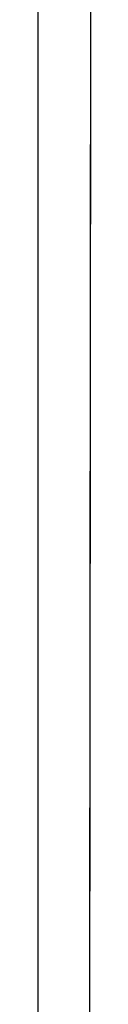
# Model space of a CAD drawing. Header units: metres. Extents: x 209747 to 209830, y 1182430 to 1182564.
# Tile 27 of 256: x 209752.4221 to 209752.4773, y 1182472.2468 to 1182473.2754. Entities that reach past the tile are written whole.
import ezdxf

# ---------------------------------------------------------------- set-up
doc = ezdxf.new("R2010")
doc.units = ezdxf.units.M
doc.header["$MEASUREMENT"] = 0
doc.linetypes.add('DGN Style 2', pattern=[15.036391, 9.021834, -6.014556])
doc.layers.get('0').update_dxf_attribs({"color": 254})

# ---------------------------------------------------------------- blocks, each defined once
blk = doc.blocks.new('*U2')
at = {"color": 40, "linetype": 'Continuous'}
for p, q in [((1.5797, -25.7792), (1.5796, -25.8809)), ((1.5796, -25.8809), (1.5795, -25.9826)), ((1.5795, -25.9826), (1.5795, -26.0843)), ((1.5795, -26.0843), (1.5794, -26.1859)), ((1.5794, -26.1859), (1.5793, -26.2876)), ((1.5793, -26.2876), (1.5792, -26.3892)), ((1.5792, -26.3892), (1.579, -26.4909)), ((1.579, -26.4909), (1.5789, -26.5925)), ((1.5789, -26.5925), (1.5788, -26.6942)), ((1.5788, -26.6942), (1.5787, -26.7958)), ((1.5787, -26.7958), (1.5785, -26.8974))]:
    blk.add_line(p, q, dxfattribs=at)
blk = doc.blocks.new('*U3')
at = {"color": 40, "linetype": 'Continuous'}
for p, q in [((1.5797, -25.7669), (1.5796, -25.8661)), ((1.5796, -25.8661), (1.5795, -25.9653)), ((1.5795, -25.9653), (1.5795, -26.0644)), ((1.5795, -26.0644), (1.5794, -26.1635)), ((1.5794, -26.1635), (1.5793, -26.2625)), ((1.5793, -26.2625), (1.5792, -26.3615)), ((1.5792, -26.3615), (1.5791, -26.4605)), ((1.5791, -26.4605), (1.579, -26.5594)), ((1.579, -26.5594), (1.5788, -26.6583)), ((1.5788, -26.6583), (1.5787, -26.7571)), ((1.5787, -26.7571), (1.5786, -26.8559))]:
    blk.add_line(p, q, dxfattribs=at)
blk = doc.blocks.new('*U4')
at = {"color": 40, "linetype": 'Continuous'}
for p, q in [((1.5797, -25.7499), (1.5796, -25.8497)), ((1.5796, -25.8497), (1.5796, -25.9495)), ((1.5796, -25.9495), (1.5795, -26.0493)), ((1.5795, -26.0493), (1.5794, -26.149)), ((1.5794, -26.149), (1.5793, -26.2487)), ((1.5793, -26.2487), (1.5792, -26.3483)), ((1.5792, -26.3483), (1.5791, -26.4478)), ((1.5791, -26.4478), (1.579, -26.5473)), ((1.579, -26.5473), (1.5789, -26.6468)), ((1.5789, -26.6468), (1.5787, -26.7462)), ((1.5787, -26.7462), (1.5786, -26.8455))]:
    blk.add_line(p, q, dxfattribs=at)
blk = doc.blocks.new('*U5')
at = {"color": 40, "linetype": 'Continuous'}
for p, q in [((1.5797, -25.7169), (1.5796, -25.8149)), ((1.5796, -25.8149), (1.5796, -25.9129)), ((1.5796, -25.9129), (1.5795, -26.0109)), ((1.5795, -26.0109), (1.5794, -26.1089)), ((1.5794, -26.1089), (1.5793, -26.2069)), ((1.5793, -26.2069), (1.5793, -26.3049)), ((1.5793, -26.3049), (1.5791, -26.4028)), ((1.5791, -26.4028), (1.579, -26.5008)), ((1.579, -26.5008), (1.5789, -26.5988)), ((1.5789, -26.5988), (1.5788, -26.6968)), ((1.5788, -26.6968), (1.5787, -26.7948)), ((1.5787, -26.7948), (1.5785, -26.8928))]:
    blk.add_line(p, q, dxfattribs=at)
blk = doc.blocks.new('*U6')
at = {"color": 40, "linetype": 'Continuous'}
for p, q in [((1.5797, -25.6947), (1.5797, -25.7936)), ((1.5797, -25.7936), (1.5796, -25.8924)), ((1.5796, -25.8924), (1.5795, -25.9913)), ((1.5795, -25.9913), (1.5795, -26.0902)), ((1.5795, -26.0902), (1.5794, -26.1891)), ((1.5794, -26.1891), (1.5793, -26.288)), ((1.5793, -26.288), (1.5792, -26.3869)), ((1.5792, -26.3869), (1.5791, -26.4858)), ((1.5791, -26.4858), (1.5789, -26.5847)), ((1.5789, -26.5847), (1.5788, -26.6837)), ((1.5788, -26.6837), (1.5787, -26.7826)), ((1.5787, -26.7826), (1.5786, -26.8816))]:
    blk.add_line(p, q, dxfattribs=at)
blk = doc.blocks.new('*U7')
at = {"color": 40, "linetype": 'Continuous'}
for p, q in [((1.5797, -25.7164), (1.5796, -25.8147)), ((1.5796, -25.8147), (1.5796, -25.913)), ((1.5796, -25.913), (1.5795, -26.0113)), ((1.5795, -26.0113), (1.5794, -26.1096)), ((1.5794, -26.1096), (1.5793, -26.2079)), ((1.5793, -26.2079), (1.5792, -26.3061)), ((1.5792, -26.3061), (1.5791, -26.4044)), ((1.5791, -26.4044), (1.579, -26.5027)), ((1.579, -26.5027), (1.5789, -26.601)), ((1.5789, -26.601), (1.5788, -26.6993)), ((1.5788, -26.6993), (1.5787, -26.7976)), ((1.5787, -26.7976), (1.5785, -26.8959))]:
    blk.add_line(p, q, dxfattribs=at)
blk = doc.blocks.new('*U8')
at = {"color": 40, "linetype": 'Continuous'}
for p, q in [((1.5797, -25.7021), (1.5797, -25.8006)), ((1.5797, -25.8006), (1.5796, -25.8991)), ((1.5796, -25.8991), (1.5795, -25.9976)), ((1.5795, -25.9976), (1.5794, -26.0961)), ((1.5794, -26.0961), (1.5794, -26.1946)), ((1.5794, -26.1946), (1.5793, -26.2931)), ((1.5793, -26.2931), (1.5792, -26.3916)), ((1.5792, -26.3916), (1.579, -26.4901)), ((1.579, -26.4901), (1.5789, -26.5886)), ((1.5789, -26.5886), (1.5788, -26.6871)), ((1.5788, -26.6871), (1.5787, -26.7856)), ((1.5787, -26.7856), (1.5786, -26.8841))]:
    blk.add_line(p, q, dxfattribs=at)
blk = doc.blocks.new('*U9')
at = {"color": 40, "linetype": 'Continuous'}
for p, q in [((1.5797, -25.7027), (1.5796, -25.8044)), ((1.5796, -25.8044), (1.5796, -25.9061)), ((1.5796, -25.9061), (1.5795, -26.0078)), ((1.5795, -26.0078), (1.5794, -26.1094)), ((1.5794, -26.1094), (1.5793, -26.2111)), ((1.5793, -26.2111), (1.5792, -26.3128)), ((1.5792, -26.3128), (1.5791, -26.4144)), ((1.5791, -26.4144), (1.579, -26.5161)), ((1.579, -26.5161), (1.5789, -26.6177)), ((1.5789, -26.6177), (1.5788, -26.7193)), ((1.5788, -26.7193), (1.5786, -26.821))]:
    blk.add_line(p, q, dxfattribs=at)
blk = doc.blocks.new('ATTEMP')
at = {"color": 5, "linetype": 'Continuous', "flags": 128}
blk.add_lwpolyline([(-8.955, -27.61), (-8.955, -27.356), (-8.955, -27.1021), (-8.955, -26.8485), (-8.955, -26.5952), (-8.955, -26.3424), (-8.955, -26.0901), (-8.955, -25.8384), (-8.955, -25.5874), (-8.9551, -25.337), (-8.9551, -25.0875), (-8.9552, -24.8387), (-8.9552, -24.5908), (-8.9553, -24.3437), (-8.9555, -24.0975)], dxfattribs=at)
blk.add_lwpolyline([(-8.955, -27.61), (-8.955, -27.356), (-8.955, -27.1021), (-8.955, -26.8485), (-8.955, -26.5952), (-8.955, -26.3424), (-8.955, -26.0901), (-8.955, -25.8384), (-8.955, -25.5874), (-8.9551, -25.337), (-8.9551, -25.0875), (-8.9552, -24.8387), (-8.9552, -24.5908), (-8.9553, -24.3437), (-8.9555, -24.0975)], dxfattribs=at)
blk.add_lwpolyline([(-8.955, -27.61), (-8.955, -27.356), (-8.955, -27.1021), (-8.955, -26.8485), (-8.955, -26.5952), (-8.955, -26.3424), (-8.955, -26.0901), (-8.955, -25.8384), (-8.955, -25.5874), (-8.9551, -25.337), (-8.9551, -25.0875), (-8.9552, -24.8387), (-8.9552, -24.5908), (-8.9553, -24.3437), (-8.9555, -24.0975)], dxfattribs=at)
blk.add_lwpolyline([(-8.955, -27.61), (-8.955, -27.356), (-8.955, -27.1021), (-8.955, -26.8485), (-8.955, -26.5952), (-8.955, -26.3424), (-8.955, -26.0901), (-8.955, -25.8384), (-8.955, -25.5874), (-8.9551, -25.337), (-8.9551, -25.0875), (-8.9552, -24.8387), (-8.9552, -24.5908), (-8.9553, -24.3437), (-8.9555, -24.0975)], dxfattribs=at)
blk.add_lwpolyline([(-8.955, -27.61), (-8.955, -27.356), (-8.955, -27.1021), (-8.955, -26.8485), (-8.955, -26.5952), (-8.955, -26.3424), (-8.955, -26.0901), (-8.955, -25.8384), (-8.955, -25.5874), (-8.9551, -25.337), (-8.9551, -25.0875), (-8.9552, -24.8387), (-8.9552, -24.5908), (-8.9553, -24.3437), (-8.9555, -24.0975)], dxfattribs=at)
blk.add_lwpolyline([(-8.955, -27.61), (-8.955, -27.356), (-8.955, -27.1021), (-8.955, -26.8485), (-8.955, -26.5952), (-8.955, -26.3424), (-8.955, -26.0901), (-8.955, -25.8384), (-8.955, -25.5874), (-8.9551, -25.337), (-8.9551, -25.0875), (-8.9552, -24.8387), (-8.9552, -24.5908), (-8.9553, -24.3437), (-8.9555, -24.0975)], dxfattribs=at)
blk.add_lwpolyline([(-8.955, -27.61), (-8.955, -27.356), (-8.955, -27.1021), (-8.955, -26.8485), (-8.955, -26.5952), (-8.955, -26.3424), (-8.955, -26.0901), (-8.955, -25.8384), (-8.955, -25.5874), (-8.9551, -25.337), (-8.9551, -25.0875), (-8.9552, -24.8387), (-8.9552, -24.5908), (-8.9553, -24.3437), (-8.9555, -24.0975)], dxfattribs=at)
blk.add_lwpolyline([(-8.955, -27.61), (-8.955, -27.356), (-8.955, -27.1021), (-8.955, -26.8485), (-8.955, -26.5952), (-8.955, -26.3424), (-8.955, -26.0901), (-8.955, -25.8384), (-8.955, -25.5874), (-8.9551, -25.337), (-8.9551, -25.0875), (-8.9552, -24.8387), (-8.9552, -24.5908), (-8.9553, -24.3437), (-8.9555, -24.0975)], dxfattribs=at)
at = {"color": 3, "linetype": 'Continuous'}
for name in ['*U9', '*U8', '*U7', '*U6', '*U4', '*U2', '*U5', '*U3']:
    blk.add_blockref(name, (-10.48, 0), dxfattribs=at)

msp = doc.modelspace()

# ---------------------------------------------------------------- block references
at = {"color": 1, "linetype": 'DGN Style 2'}
msp.add_blockref('ATTEMP', (209761.3776, 1182499.0611), dxfattribs=at)

doc.saveas('drawing.dxf')
